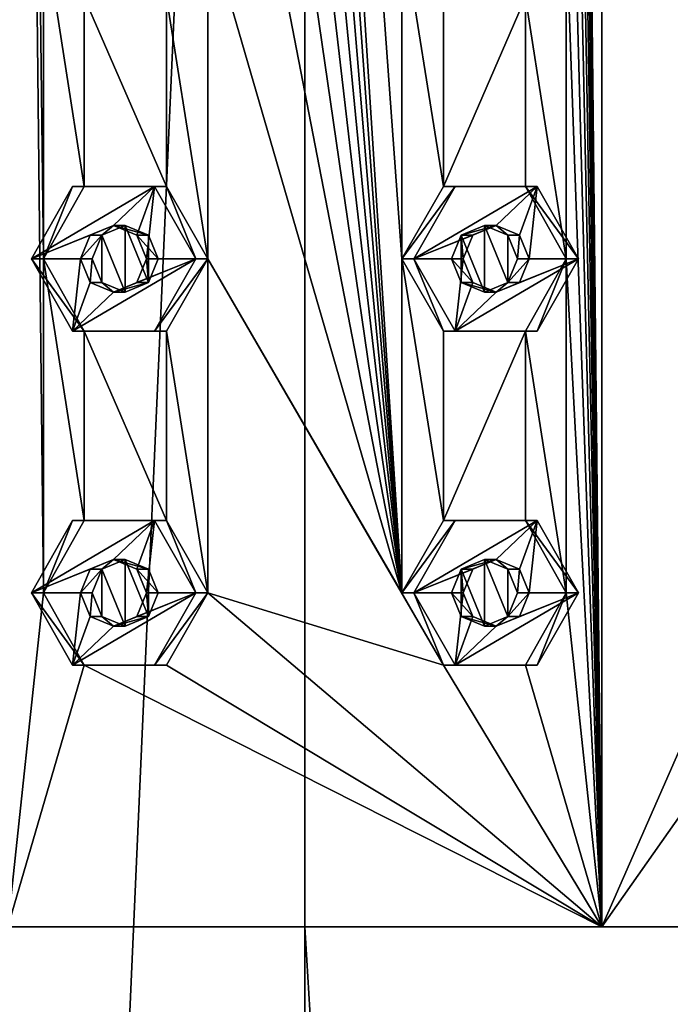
# Model space of a CAD drawing. Header units: millimetres. Extents: x -322 to 175, y 0 to 232.
# Tile 68 of 157: x -304 to -295, y 173 to 188. Entities that reach past the tile are written whole.
import ezdxf

# ---------------------------------------------------------------- set-up
doc = ezdxf.new("R2010")
doc.units = ezdxf.units.MM
doc.header["$LTSCALE"] = 65.185185
for name, color, linetype in [('11', 7, 'CONTINUOUS'), ('12', 7, 'CONTINUOUS'), ('14', 7, 'CONTINUOUS'), ('17', 7, 'CONTINUOUS'), ('183', 7, 'CONTINUOUS'), ('184', 7, 'CONTINUOUS'), ('185', 7, 'CONTINUOUS'), ('186', 7, 'CONTINUOUS'), ('187', 7, 'CONTINUOUS'), ('188', 7, 'CONTINUOUS'), ('189', 7, 'CONTINUOUS'), ('190', 7, 'CONTINUOUS'), ('191', 7, 'CONTINUOUS'), ('192', 7, 'CONTINUOUS'), ('203', 7, 'CONTINUOUS'), ('204', 7, 'CONTINUOUS'), ('205', 7, 'CONTINUOUS'), ('206', 7, 'CONTINUOUS'), ('207', 7, 'CONTINUOUS'), ('208', 7, 'CONTINUOUS'), ('209', 7, 'CONTINUOUS'), ('210', 7, 'CONTINUOUS'), ('211', 7, 'CONTINUOUS'), ('212', 7, 'CONTINUOUS'), ('253', 7, 'CONTINUOUS'), ('254', 7, 'CONTINUOUS'), ('263', 7, 'CONTINUOUS'), ('264', 7, 'CONTINUOUS')]:
    doc.layers.add(name, color=color, linetype=linetype)

msp = doc.modelspace()

# ---------------------------------------------------------------- linework, layer by layer
at = {"layer": '11', "linetype": 'CONTINUOUS'}
for points in [[(-300, 20.8, -16), (-309.405, 20.8, -12.944), (-300, 232.2, -16), (-300, 20.8, -16)], [(-300, 232.2, -16), (-309.405, 20.8, -12.944), (-309.405, 232.2, -12.944), (-300, 232.2, -16)], [(-309.405, 20.8, 12.944), (-300, 20.8, 16), (-306.762, 174.5, 14.501), (-309.405, 20.8, 12.944)], [(-306.762, 174.5, 14.501), (-300, 20.8, 16), (-300, 174.5, 16), (-306.762, 174.5, 14.501)]]:
    msp.add_3dface(points, dxfattribs=at)
at = {"layer": '12', "linetype": 'CONTINUOUS'}
for points in [[(-300, 20.8, -16), (-300, 232.2, -16), (-290.595, 232.2, -12.944), (-300, 20.8, -16)], [(-290.595, 20.8, -12.944), (-300, 20.8, -16), (-290.595, 232.2, -12.944), (-290.595, 20.8, -12.944)], [(-300, 174.5, 16), (-300, 20.8, 16), (-290.595, 20.8, 12.944), (-300, 174.5, 16)], [(-300, 174.5, 16), (-290.595, 20.8, 12.944), (-293.238, 174.5, 14.501), (-300, 174.5, 16)]]:
    msp.add_3dface(points, dxfattribs=at)
at = {"layer": '14', "linetype": 'CONTINUOUS'}
for points in [[(-306.762, 174.5, 14.501), (-300, 174.5, 16), (-304.446, 174.5, 14.849), (-306.762, 174.5, 14.501)], [(-304.446, 174.5, 14.849), (-300, 174.5, 16), (-295.554, 174.5, 14.849), (-304.446, 174.5, 14.849)], [(-300, 174.5, 16), (-293.238, 174.5, 14.501), (-295.554, 174.5, 14.849), (-300, 174.5, 16)], [(-295.554, 174.5, 14.849), (-293.238, 174.5, 14.501), (-288.126, 174.5, 9.963), (-295.554, 174.5, 14.849)]]:
    msp.add_3dface(points, dxfattribs=at)
at = {"layer": '17', "linetype": 'CONTINUOUS'}
for points in [[(-304.446, 228.5, 14.849), (-304.446, 174.5, 14.849), (-303.914, 179.5, 14.998), (-304.446, 228.5, 14.849)], [(-303.914, 189.5, 14.998), (-304.446, 228.5, 14.849), (-303.914, 184.5, 14.998), (-303.914, 189.5, 14.998)], [(-303.914, 184.5, 14.998), (-304.446, 228.5, 14.849), (-303.914, 179.5, 14.998), (-303.914, 184.5, 14.998)], [(-295.554, 174.5, 14.849), (-295.554, 228.5, 14.849), (-296.086, 224.5, 14.998), (-295.554, 174.5, 14.849)], [(-295.554, 228.5, 14.849), (-295.554, 174.5, 14.849), (-293.358, 179.5, 14.005), (-295.554, 228.5, 14.849)], [(-293.358, 189.5, 14.005), (-295.554, 228.5, 14.849), (-293.358, 184.5, 14.005), (-293.358, 189.5, 14.005)], [(-293.358, 184.5, 14.005), (-295.554, 228.5, 14.849), (-293.358, 179.5, 14.005), (-293.358, 184.5, 14.005)], [(-301.452, 224.5, 15.432), (-301.452, 219.5, 15.432), (-298.548, 179.5, 15.432), (-301.452, 224.5, 15.432)], [(-298.548, 189.5, 15.432), (-301.452, 224.5, 15.432), (-298.548, 184.5, 15.432), (-298.548, 189.5, 15.432)], [(-298.548, 184.5, 15.432), (-301.452, 224.5, 15.432), (-298.548, 179.5, 15.432), (-298.548, 184.5, 15.432)], [(-295.554, 174.5, 14.849), (-296.086, 224.5, 14.998), (-296.086, 219.5, 14.998), (-295.554, 174.5, 14.849)], [(-301.452, 219.5, 15.432), (-301.452, 214.5, 15.432), (-298.548, 179.5, 15.432), (-301.452, 219.5, 15.432)], [(-295.554, 174.5, 14.849), (-296.086, 219.5, 14.998), (-296.086, 214.5, 14.998), (-295.554, 174.5, 14.849)], [(-301.452, 214.5, 15.432), (-301.452, 209.5, 15.432), (-298.548, 179.5, 15.432), (-301.452, 214.5, 15.432)], [(-295.554, 174.5, 14.849), (-296.086, 214.5, 14.998), (-296.086, 209.5, 14.998), (-295.554, 174.5, 14.849)], [(-301.452, 209.5, 15.432), (-301.452, 204.5, 15.432), (-298.548, 179.5, 15.432), (-301.452, 209.5, 15.432)], [(-295.554, 174.5, 14.849), (-296.086, 209.5, 14.998), (-296.086, 204.5, 14.998), (-295.554, 174.5, 14.849)], [(-301.452, 204.5, 15.432), (-301.452, 199.5, 15.432), (-298.548, 179.5, 15.432), (-301.452, 204.5, 15.432)], [(-295.554, 174.5, 14.849), (-296.086, 204.5, 14.998), (-296.086, 199.5, 14.998), (-295.554, 174.5, 14.849)], [(-301.452, 199.5, 15.432), (-301.452, 194.5, 15.432), (-298.548, 179.5, 15.432), (-301.452, 199.5, 15.432)], [(-295.554, 174.5, 14.849), (-296.086, 199.5, 14.998), (-296.086, 194.5, 14.998), (-295.554, 174.5, 14.849)], [(-301.452, 194.5, 15.432), (-301.452, 189.5, 15.432), (-298.548, 179.5, 15.432), (-301.452, 194.5, 15.432)], [(-295.554, 174.5, 14.849), (-296.086, 194.5, 14.998), (-296.086, 189.5, 14.998), (-295.554, 174.5, 14.849)], [(-303.305, 188.417, 15.144), (-303.914, 189.5, 14.998), (-303.305, 185.583, 15.144), (-303.305, 188.417, 15.144)], [(-303.305, 185.583, 15.144), (-303.914, 189.5, 14.998), (-303.914, 184.5, 14.998), (-303.305, 185.583, 15.144)], [(-301.452, 189.5, 15.432), (-302.074, 188.417, 15.361), (-301.452, 184.5, 15.432), (-301.452, 189.5, 15.432)], [(-301.452, 189.5, 15.432), (-301.452, 184.5, 15.432), (-298.548, 179.5, 15.432), (-301.452, 189.5, 15.432)], [(-297.926, 188.417, 15.361), (-298.548, 189.5, 15.432), (-297.926, 185.583, 15.361), (-297.926, 188.417, 15.361)], [(-297.926, 185.583, 15.361), (-298.548, 189.5, 15.432), (-298.548, 184.5, 15.432), (-297.926, 185.583, 15.361)], [(-296.086, 189.5, 14.998), (-296.695, 188.417, 15.144), (-296.086, 184.5, 14.998), (-296.086, 189.5, 14.998)], [(-295.554, 174.5, 14.849), (-296.086, 189.5, 14.998), (-296.086, 184.5, 14.998), (-295.554, 174.5, 14.849)], [(-302.074, 188.417, 15.361), (-303.305, 188.417, 15.144), (-302.074, 185.583, 15.361), (-302.074, 188.417, 15.361)], [(-302.074, 185.583, 15.361), (-303.305, 188.417, 15.144), (-303.305, 185.583, 15.144), (-302.074, 185.583, 15.361)], [(-301.452, 184.5, 15.432), (-302.074, 188.417, 15.361), (-302.074, 185.583, 15.361), (-301.452, 184.5, 15.432)], [(-296.695, 188.417, 15.144), (-297.926, 188.417, 15.361), (-297.926, 185.583, 15.361), (-296.695, 188.417, 15.144)], [(-296.695, 185.583, 15.144), (-296.695, 188.417, 15.144), (-297.926, 185.583, 15.361), (-296.695, 185.583, 15.144)], [(-296.086, 184.5, 14.998), (-296.695, 188.417, 15.144), (-296.695, 185.583, 15.144), (-296.086, 184.5, 14.998)], [(-303.305, 183.417, 15.144), (-303.914, 184.5, 14.998), (-303.305, 180.583, 15.144), (-303.305, 183.417, 15.144)], [(-303.305, 180.583, 15.144), (-303.914, 184.5, 14.998), (-303.914, 179.5, 14.998), (-303.305, 180.583, 15.144)], [(-301.452, 184.5, 15.432), (-302.074, 183.417, 15.361), (-301.452, 179.5, 15.432), (-301.452, 184.5, 15.432)], [(-301.452, 184.5, 15.432), (-301.452, 179.5, 15.432), (-297.926, 178.417, 15.361), (-301.452, 184.5, 15.432)], [(-298.548, 179.5, 15.432), (-301.452, 184.5, 15.432), (-297.926, 178.417, 15.361), (-298.548, 179.5, 15.432)], [(-297.926, 183.417, 15.361), (-298.548, 184.5, 15.432), (-297.926, 180.583, 15.361), (-297.926, 183.417, 15.361)], [(-297.926, 180.583, 15.361), (-298.548, 184.5, 15.432), (-298.548, 179.5, 15.432), (-297.926, 180.583, 15.361)], [(-296.086, 184.5, 14.998), (-296.695, 183.417, 15.144), (-296.086, 179.5, 14.998), (-296.086, 184.5, 14.998)], [(-295.554, 174.5, 14.849), (-296.086, 184.5, 14.998), (-296.086, 179.5, 14.998), (-295.554, 174.5, 14.849)], [(-302.074, 183.417, 15.361), (-303.305, 183.417, 15.144), (-302.074, 180.583, 15.361), (-302.074, 183.417, 15.361)], [(-302.074, 180.583, 15.361), (-303.305, 183.417, 15.144), (-303.305, 180.583, 15.144), (-302.074, 180.583, 15.361)], [(-301.452, 179.5, 15.432), (-302.074, 183.417, 15.361), (-302.074, 180.583, 15.361), (-301.452, 179.5, 15.432)], [(-296.695, 183.417, 15.144), (-297.926, 183.417, 15.361), (-297.926, 180.583, 15.361), (-296.695, 183.417, 15.144)], [(-296.695, 180.583, 15.144), (-296.695, 183.417, 15.144), (-297.926, 180.583, 15.361), (-296.695, 180.583, 15.144)], [(-296.086, 179.5, 14.998), (-296.695, 183.417, 15.144), (-296.695, 180.583, 15.144), (-296.086, 179.5, 14.998)], [(-303.914, 179.5, 14.998), (-304.446, 174.5, 14.849), (-303.305, 178.417, 15.144), (-303.914, 179.5, 14.998)], [(-295.554, 174.5, 14.849), (-301.452, 179.5, 15.432), (-302.074, 178.417, 15.361), (-295.554, 174.5, 14.849)], [(-301.452, 179.5, 15.432), (-295.554, 174.5, 14.849), (-297.926, 178.417, 15.361), (-301.452, 179.5, 15.432)], [(-295.554, 174.5, 14.849), (-296.086, 179.5, 14.998), (-296.695, 178.417, 15.144), (-295.554, 174.5, 14.849)], [(-293.358, 179.5, 14.005), (-295.554, 174.5, 14.849), (-292.797, 178.417, 13.725), (-293.358, 179.5, 14.005)], [(-304.446, 174.5, 14.849), (-295.554, 174.5, 14.849), (-303.305, 178.417, 15.144), (-304.446, 174.5, 14.849)], [(-303.305, 178.417, 15.144), (-295.554, 174.5, 14.849), (-302.074, 178.417, 15.361), (-303.305, 178.417, 15.144)], [(-297.926, 178.417, 15.361), (-295.554, 174.5, 14.849), (-296.695, 178.417, 15.144), (-297.926, 178.417, 15.361)], [(-295.554, 174.5, 14.849), (-288.126, 174.5, 9.963), (-292.797, 178.417, 13.725), (-295.554, 174.5, 14.849)]]:
    msp.add_3dface(points, dxfattribs=at)
at = {"layer": '183', "linetype": 'CONTINUOUS'}
for points in [[(-303.481, 185.583, 16.141), (-304.096, 184.5, 16.032), (-302.25, 185.583, 16.358), (-303.481, 185.583, 16.141)], [(-302.25, 185.583, 16.358), (-304.096, 184.5, 16.032), (-302.865, 185, 16.249), (-302.25, 185.583, 16.358)], [(-302.517, 184.854, 16.311), (-302.25, 185.583, 16.358), (-302.865, 185, 16.249), (-302.517, 184.854, 16.311)], [(-302.373, 184.5, 16.336), (-302.25, 185.583, 16.358), (-302.517, 184.854, 16.311), (-302.373, 184.5, 16.336)], [(-301.634, 184.5, 16.466), (-302.25, 185.583, 16.358), (-302.373, 184.5, 16.336), (-301.634, 184.5, 16.466)], [(-302.865, 185, 16.249), (-304.096, 184.5, 16.032), (-303.213, 184.854, 16.188), (-302.865, 185, 16.249)], [(-303.213, 184.854, 16.188), (-304.096, 184.5, 16.032), (-303.358, 184.5, 16.163), (-303.213, 184.854, 16.188)], [(-304.096, 184.5, 16.032), (-303.481, 183.417, 16.141), (-303.358, 184.5, 16.163), (-304.096, 184.5, 16.032)], [(-302.25, 183.417, 16.358), (-301.634, 184.5, 16.466), (-303.481, 183.417, 16.141), (-302.25, 183.417, 16.358)], [(-303.481, 183.417, 16.141), (-301.634, 184.5, 16.466), (-302.865, 184, 16.249), (-303.481, 183.417, 16.141)], [(-303.358, 184.5, 16.163), (-303.481, 183.417, 16.141), (-303.213, 184.146, 16.188), (-303.358, 184.5, 16.163)], [(-302.865, 184, 16.249), (-301.634, 184.5, 16.466), (-302.517, 184.146, 16.311), (-302.865, 184, 16.249)], [(-301.634, 184.5, 16.466), (-302.373, 184.5, 16.336), (-302.517, 184.146, 16.311), (-301.634, 184.5, 16.466)], [(-303.213, 184.146, 16.188), (-303.481, 183.417, 16.141), (-302.865, 184, 16.249), (-303.213, 184.146, 16.188)]]:
    msp.add_3dface(points, dxfattribs=at)
at = {"layer": '184', "linetype": 'CONTINUOUS'}
for points in [[(-303.914, 184.5, 14.998), (-304.096, 184.5, 16.032), (-303.481, 185.583, 16.141), (-303.914, 184.5, 14.998)], [(-303.305, 185.583, 15.144), (-303.914, 184.5, 14.998), (-303.481, 185.583, 16.141), (-303.305, 185.583, 15.144)], [(-303.305, 185.583, 15.144), (-303.481, 185.583, 16.141), (-302.25, 185.583, 16.358), (-303.305, 185.583, 15.144)], [(-302.074, 185.583, 15.361), (-303.305, 185.583, 15.144), (-302.25, 185.583, 16.358), (-302.074, 185.583, 15.361)], [(-301.634, 184.5, 16.466), (-302.074, 185.583, 15.361), (-302.25, 185.583, 16.358), (-301.634, 184.5, 16.466)], [(-301.452, 184.5, 15.432), (-302.074, 185.583, 15.361), (-301.634, 184.5, 16.466), (-301.452, 184.5, 15.432)]]:
    msp.add_3dface(points, dxfattribs=at)
at = {"layer": '185', "linetype": 'CONTINUOUS'}
for points in [[(-302.865, 185, 16.249), (-303.213, 184.854, 16.188), (-303.039, 184.854, 15.199), (-302.865, 185, 16.249)], [(-302.692, 185, 15.265), (-302.865, 185, 16.249), (-303.039, 184.854, 15.199), (-302.692, 185, 15.265)], [(-302.517, 184.854, 16.311), (-302.865, 185, 16.249), (-302.343, 184.854, 15.322), (-302.517, 184.854, 16.311)], [(-302.343, 184.854, 15.322), (-302.865, 185, 16.249), (-302.692, 185, 15.265), (-302.343, 184.854, 15.322)], [(-303.213, 184.854, 16.188), (-303.358, 184.5, 16.163), (-303.039, 184.854, 15.199), (-303.213, 184.854, 16.188)], [(-303.039, 184.854, 15.199), (-303.358, 184.5, 16.163), (-303.183, 184.5, 15.17), (-303.039, 184.854, 15.199)], [(-302.373, 184.5, 16.336), (-302.517, 184.854, 16.311), (-302.198, 184.5, 15.343), (-302.373, 184.5, 16.336)], [(-302.198, 184.5, 15.343), (-302.517, 184.854, 16.311), (-302.343, 184.854, 15.322), (-302.198, 184.5, 15.343)]]:
    msp.add_3dface(points, dxfattribs=at)
at = {"layer": '186', "linetype": 'CONTINUOUS'}
for points in [[(-303.914, 184.5, 14.998), (-303.305, 183.417, 15.144), (-304.096, 184.5, 16.032), (-303.914, 184.5, 14.998)], [(-303.305, 183.417, 15.144), (-303.481, 183.417, 16.141), (-304.096, 184.5, 16.032), (-303.305, 183.417, 15.144)], [(-302.074, 183.417, 15.361), (-301.452, 184.5, 15.432), (-302.25, 183.417, 16.358), (-302.074, 183.417, 15.361)], [(-301.452, 184.5, 15.432), (-301.634, 184.5, 16.466), (-302.25, 183.417, 16.358), (-301.452, 184.5, 15.432)], [(-303.305, 183.417, 15.144), (-302.074, 183.417, 15.361), (-303.481, 183.417, 16.141), (-303.305, 183.417, 15.144)], [(-302.074, 183.417, 15.361), (-302.25, 183.417, 16.358), (-303.481, 183.417, 16.141), (-302.074, 183.417, 15.361)]]:
    msp.add_3dface(points, dxfattribs=at)
at = {"layer": '187', "linetype": 'CONTINUOUS'}
for points in [[(-303.358, 184.5, 16.163), (-303.213, 184.146, 16.188), (-303.183, 184.5, 15.17), (-303.358, 184.5, 16.163)], [(-303.183, 184.5, 15.17), (-303.213, 184.146, 16.188), (-303.039, 184.146, 15.199), (-303.183, 184.5, 15.17)], [(-302.517, 184.146, 16.311), (-302.373, 184.5, 16.336), (-302.343, 184.146, 15.322), (-302.517, 184.146, 16.311)], [(-302.373, 184.5, 16.336), (-302.198, 184.5, 15.343), (-302.343, 184.146, 15.322), (-302.373, 184.5, 16.336)], [(-303.213, 184.146, 16.188), (-302.865, 184, 16.249), (-303.039, 184.146, 15.199), (-303.213, 184.146, 16.188)], [(-303.039, 184.146, 15.199), (-302.865, 184, 16.249), (-302.692, 184, 15.265), (-303.039, 184.146, 15.199)], [(-302.865, 184, 16.249), (-302.517, 184.146, 16.311), (-302.343, 184.146, 15.322), (-302.865, 184, 16.249)], [(-302.692, 184, 15.265), (-302.865, 184, 16.249), (-302.343, 184.146, 15.322), (-302.692, 184, 15.265)]]:
    msp.add_3dface(points, dxfattribs=at)
at = {"layer": '188', "linetype": 'CONTINUOUS'}
for points in [[(-297.75, 185.583, 16.358), (-298.366, 184.5, 16.466), (-296.519, 185.583, 16.141), (-297.75, 185.583, 16.358)], [(-296.519, 185.583, 16.141), (-298.366, 184.5, 16.466), (-297.135, 185, 16.249), (-296.519, 185.583, 16.141)], [(-296.787, 184.854, 16.188), (-296.519, 185.583, 16.141), (-297.135, 185, 16.249), (-296.787, 184.854, 16.188)], [(-296.642, 184.5, 16.163), (-296.519, 185.583, 16.141), (-296.787, 184.854, 16.188), (-296.642, 184.5, 16.163)], [(-295.904, 184.5, 16.032), (-296.519, 185.583, 16.141), (-296.642, 184.5, 16.163), (-295.904, 184.5, 16.032)], [(-297.135, 185, 16.249), (-298.366, 184.5, 16.466), (-297.483, 184.854, 16.311), (-297.135, 185, 16.249)], [(-297.483, 184.854, 16.311), (-298.366, 184.5, 16.466), (-297.627, 184.5, 16.336), (-297.483, 184.854, 16.311)], [(-298.366, 184.5, 16.466), (-297.75, 183.417, 16.358), (-297.627, 184.5, 16.336), (-298.366, 184.5, 16.466)], [(-296.519, 183.417, 16.141), (-295.904, 184.5, 16.032), (-297.75, 183.417, 16.358), (-296.519, 183.417, 16.141)], [(-297.75, 183.417, 16.358), (-295.904, 184.5, 16.032), (-297.135, 184, 16.249), (-297.75, 183.417, 16.358)], [(-297.627, 184.5, 16.336), (-297.75, 183.417, 16.358), (-297.483, 184.146, 16.311), (-297.627, 184.5, 16.336)], [(-297.135, 184, 16.249), (-295.904, 184.5, 16.032), (-296.787, 184.146, 16.188), (-297.135, 184, 16.249)], [(-295.904, 184.5, 16.032), (-296.642, 184.5, 16.163), (-296.787, 184.146, 16.188), (-295.904, 184.5, 16.032)], [(-297.483, 184.146, 16.311), (-297.75, 183.417, 16.358), (-297.135, 184, 16.249), (-297.483, 184.146, 16.311)]]:
    msp.add_3dface(points, dxfattribs=at)
at = {"layer": '189', "linetype": 'CONTINUOUS'}
for points in [[(-297.926, 185.583, 15.361), (-298.548, 184.5, 15.432), (-297.75, 185.583, 16.358), (-297.926, 185.583, 15.361)], [(-298.548, 184.5, 15.432), (-298.366, 184.5, 16.466), (-297.75, 185.583, 16.358), (-298.548, 184.5, 15.432)], [(-296.695, 185.583, 15.144), (-297.926, 185.583, 15.361), (-296.519, 185.583, 16.141), (-296.695, 185.583, 15.144)], [(-297.926, 185.583, 15.361), (-297.75, 185.583, 16.358), (-296.519, 185.583, 16.141), (-297.926, 185.583, 15.361)], [(-296.086, 184.5, 14.998), (-296.695, 185.583, 15.144), (-295.904, 184.5, 16.032), (-296.086, 184.5, 14.998)], [(-295.904, 184.5, 16.032), (-296.695, 185.583, 15.144), (-296.519, 185.583, 16.141), (-295.904, 184.5, 16.032)]]:
    msp.add_3dface(points, dxfattribs=at)
at = {"layer": '190', "linetype": 'CONTINUOUS'}
for points in [[(-297.135, 185, 16.249), (-297.483, 184.854, 16.311), (-297.657, 184.854, 15.322), (-297.135, 185, 16.249)], [(-297.308, 185, 15.265), (-297.135, 185, 16.249), (-297.657, 184.854, 15.322), (-297.308, 185, 15.265)], [(-296.961, 184.854, 15.199), (-297.135, 185, 16.249), (-297.308, 185, 15.265), (-296.961, 184.854, 15.199)], [(-296.787, 184.854, 16.188), (-297.135, 185, 16.249), (-296.961, 184.854, 15.199), (-296.787, 184.854, 16.188)], [(-297.657, 184.854, 15.322), (-297.627, 184.5, 16.336), (-297.802, 184.5, 15.343), (-297.657, 184.854, 15.322)], [(-297.483, 184.854, 16.311), (-297.627, 184.5, 16.336), (-297.657, 184.854, 15.322), (-297.483, 184.854, 16.311)], [(-296.817, 184.5, 15.17), (-296.787, 184.854, 16.188), (-296.961, 184.854, 15.199), (-296.817, 184.5, 15.17)], [(-296.642, 184.5, 16.163), (-296.787, 184.854, 16.188), (-296.817, 184.5, 15.17), (-296.642, 184.5, 16.163)]]:
    msp.add_3dface(points, dxfattribs=at)
at = {"layer": '191', "linetype": 'CONTINUOUS'}
for points in [[(-298.548, 184.5, 15.432), (-297.926, 183.417, 15.361), (-298.366, 184.5, 16.466), (-298.548, 184.5, 15.432)], [(-297.926, 183.417, 15.361), (-297.75, 183.417, 16.358), (-298.366, 184.5, 16.466), (-297.926, 183.417, 15.361)], [(-296.695, 183.417, 15.144), (-296.086, 184.5, 14.998), (-296.519, 183.417, 16.141), (-296.695, 183.417, 15.144)], [(-296.086, 184.5, 14.998), (-295.904, 184.5, 16.032), (-296.519, 183.417, 16.141), (-296.086, 184.5, 14.998)], [(-297.926, 183.417, 15.361), (-296.695, 183.417, 15.144), (-297.75, 183.417, 16.358), (-297.926, 183.417, 15.361)], [(-296.695, 183.417, 15.144), (-296.519, 183.417, 16.141), (-297.75, 183.417, 16.358), (-296.695, 183.417, 15.144)]]:
    msp.add_3dface(points, dxfattribs=at)
at = {"layer": '192', "linetype": 'CONTINUOUS'}
for points in [[(-297.627, 184.5, 16.336), (-297.483, 184.146, 16.311), (-297.802, 184.5, 15.343), (-297.627, 184.5, 16.336)], [(-297.802, 184.5, 15.343), (-297.483, 184.146, 16.311), (-297.657, 184.146, 15.322), (-297.802, 184.5, 15.343)], [(-296.787, 184.146, 16.188), (-296.642, 184.5, 16.163), (-296.961, 184.146, 15.199), (-296.787, 184.146, 16.188)], [(-296.642, 184.5, 16.163), (-296.817, 184.5, 15.17), (-296.961, 184.146, 15.199), (-296.642, 184.5, 16.163)], [(-297.483, 184.146, 16.311), (-297.135, 184, 16.249), (-297.657, 184.146, 15.322), (-297.483, 184.146, 16.311)], [(-297.657, 184.146, 15.322), (-297.135, 184, 16.249), (-297.308, 184, 15.265), (-297.657, 184.146, 15.322)], [(-297.308, 184, 15.265), (-297.135, 184, 16.249), (-296.961, 184.146, 15.199), (-297.308, 184, 15.265)], [(-297.135, 184, 16.249), (-296.787, 184.146, 16.188), (-296.961, 184.146, 15.199), (-297.135, 184, 16.249)]]:
    msp.add_3dface(points, dxfattribs=at)
at = {"layer": '203', "linetype": 'CONTINUOUS'}
for points in [[(-303.481, 180.583, 16.141), (-304.096, 179.5, 16.032), (-302.25, 180.583, 16.358), (-303.481, 180.583, 16.141)], [(-302.25, 180.583, 16.358), (-304.096, 179.5, 16.032), (-302.865, 180, 16.249), (-302.25, 180.583, 16.358)], [(-302.517, 179.854, 16.311), (-302.25, 180.583, 16.358), (-302.865, 180, 16.249), (-302.517, 179.854, 16.311)], [(-302.373, 179.5, 16.336), (-302.25, 180.583, 16.358), (-302.517, 179.854, 16.311), (-302.373, 179.5, 16.336)], [(-301.634, 179.5, 16.466), (-302.25, 180.583, 16.358), (-302.373, 179.5, 16.336), (-301.634, 179.5, 16.466)], [(-302.865, 180, 16.249), (-304.096, 179.5, 16.032), (-303.213, 179.854, 16.188), (-302.865, 180, 16.249)], [(-303.213, 179.854, 16.188), (-304.096, 179.5, 16.032), (-303.358, 179.5, 16.163), (-303.213, 179.854, 16.188)], [(-304.096, 179.5, 16.032), (-303.481, 178.417, 16.141), (-303.358, 179.5, 16.163), (-304.096, 179.5, 16.032)], [(-302.25, 178.417, 16.358), (-301.634, 179.5, 16.466), (-303.481, 178.417, 16.141), (-302.25, 178.417, 16.358)], [(-303.481, 178.417, 16.141), (-301.634, 179.5, 16.466), (-302.865, 179, 16.249), (-303.481, 178.417, 16.141)], [(-303.358, 179.5, 16.163), (-303.481, 178.417, 16.141), (-303.213, 179.146, 16.188), (-303.358, 179.5, 16.163)], [(-302.865, 179, 16.249), (-301.634, 179.5, 16.466), (-302.517, 179.146, 16.311), (-302.865, 179, 16.249)], [(-301.634, 179.5, 16.466), (-302.373, 179.5, 16.336), (-302.517, 179.146, 16.311), (-301.634, 179.5, 16.466)], [(-303.213, 179.146, 16.188), (-303.481, 178.417, 16.141), (-302.865, 179, 16.249), (-303.213, 179.146, 16.188)]]:
    msp.add_3dface(points, dxfattribs=at)
at = {"layer": '204', "linetype": 'CONTINUOUS'}
for points in [[(-303.914, 179.5, 14.998), (-304.096, 179.5, 16.032), (-303.481, 180.583, 16.141), (-303.914, 179.5, 14.998)], [(-303.305, 180.583, 15.144), (-303.914, 179.5, 14.998), (-303.481, 180.583, 16.141), (-303.305, 180.583, 15.144)], [(-303.305, 180.583, 15.144), (-303.481, 180.583, 16.141), (-302.25, 180.583, 16.358), (-303.305, 180.583, 15.144)], [(-302.074, 180.583, 15.361), (-303.305, 180.583, 15.144), (-302.25, 180.583, 16.358), (-302.074, 180.583, 15.361)], [(-301.634, 179.5, 16.466), (-302.074, 180.583, 15.361), (-302.25, 180.583, 16.358), (-301.634, 179.5, 16.466)], [(-301.452, 179.5, 15.432), (-302.074, 180.583, 15.361), (-301.634, 179.5, 16.466), (-301.452, 179.5, 15.432)]]:
    msp.add_3dface(points, dxfattribs=at)
at = {"layer": '205', "linetype": 'CONTINUOUS'}
for points in [[(-302.865, 180, 16.249), (-303.213, 179.854, 16.188), (-303.039, 179.854, 15.199), (-302.865, 180, 16.249)], [(-302.692, 180, 15.265), (-302.865, 180, 16.249), (-303.039, 179.854, 15.199), (-302.692, 180, 15.265)], [(-302.517, 179.854, 16.311), (-302.865, 180, 16.249), (-302.343, 179.854, 15.322), (-302.517, 179.854, 16.311)], [(-302.343, 179.854, 15.322), (-302.865, 180, 16.249), (-302.692, 180, 15.265), (-302.343, 179.854, 15.322)], [(-303.213, 179.854, 16.188), (-303.358, 179.5, 16.163), (-303.039, 179.854, 15.199), (-303.213, 179.854, 16.188)], [(-303.039, 179.854, 15.199), (-303.358, 179.5, 16.163), (-303.183, 179.5, 15.17), (-303.039, 179.854, 15.199)], [(-302.373, 179.5, 16.336), (-302.517, 179.854, 16.311), (-302.198, 179.5, 15.343), (-302.373, 179.5, 16.336)], [(-302.198, 179.5, 15.343), (-302.517, 179.854, 16.311), (-302.343, 179.854, 15.322), (-302.198, 179.5, 15.343)]]:
    msp.add_3dface(points, dxfattribs=at)
at = {"layer": '206', "linetype": 'CONTINUOUS'}
for points in [[(-303.914, 179.5, 14.998), (-303.305, 178.417, 15.144), (-304.096, 179.5, 16.032), (-303.914, 179.5, 14.998)], [(-303.305, 178.417, 15.144), (-303.481, 178.417, 16.141), (-304.096, 179.5, 16.032), (-303.305, 178.417, 15.144)], [(-302.074, 178.417, 15.361), (-301.452, 179.5, 15.432), (-302.25, 178.417, 16.358), (-302.074, 178.417, 15.361)], [(-301.452, 179.5, 15.432), (-301.634, 179.5, 16.466), (-302.25, 178.417, 16.358), (-301.452, 179.5, 15.432)], [(-303.305, 178.417, 15.144), (-302.074, 178.417, 15.361), (-303.481, 178.417, 16.141), (-303.305, 178.417, 15.144)], [(-302.074, 178.417, 15.361), (-302.25, 178.417, 16.358), (-303.481, 178.417, 16.141), (-302.074, 178.417, 15.361)]]:
    msp.add_3dface(points, dxfattribs=at)
at = {"layer": '207', "linetype": 'CONTINUOUS'}
for points in [[(-303.358, 179.5, 16.163), (-303.213, 179.146, 16.188), (-303.183, 179.5, 15.17), (-303.358, 179.5, 16.163)], [(-303.183, 179.5, 15.17), (-303.213, 179.146, 16.188), (-303.039, 179.146, 15.199), (-303.183, 179.5, 15.17)], [(-302.517, 179.146, 16.311), (-302.373, 179.5, 16.336), (-302.343, 179.146, 15.322), (-302.517, 179.146, 16.311)], [(-302.373, 179.5, 16.336), (-302.198, 179.5, 15.343), (-302.343, 179.146, 15.322), (-302.373, 179.5, 16.336)], [(-303.213, 179.146, 16.188), (-302.865, 179, 16.249), (-303.039, 179.146, 15.199), (-303.213, 179.146, 16.188)], [(-303.039, 179.146, 15.199), (-302.865, 179, 16.249), (-302.692, 179, 15.265), (-303.039, 179.146, 15.199)], [(-302.865, 179, 16.249), (-302.517, 179.146, 16.311), (-302.343, 179.146, 15.322), (-302.865, 179, 16.249)], [(-302.692, 179, 15.265), (-302.865, 179, 16.249), (-302.343, 179.146, 15.322), (-302.692, 179, 15.265)]]:
    msp.add_3dface(points, dxfattribs=at)
at = {"layer": '208', "linetype": 'CONTINUOUS'}
for points in [[(-297.75, 180.583, 16.358), (-298.366, 179.5, 16.466), (-296.519, 180.583, 16.141), (-297.75, 180.583, 16.358)], [(-296.519, 180.583, 16.141), (-298.366, 179.5, 16.466), (-297.135, 180, 16.249), (-296.519, 180.583, 16.141)], [(-296.787, 179.854, 16.188), (-296.519, 180.583, 16.141), (-297.135, 180, 16.249), (-296.787, 179.854, 16.188)], [(-296.642, 179.5, 16.163), (-296.519, 180.583, 16.141), (-296.787, 179.854, 16.188), (-296.642, 179.5, 16.163)], [(-295.904, 179.5, 16.032), (-296.519, 180.583, 16.141), (-296.642, 179.5, 16.163), (-295.904, 179.5, 16.032)], [(-297.135, 180, 16.249), (-298.366, 179.5, 16.466), (-297.483, 179.854, 16.311), (-297.135, 180, 16.249)], [(-297.483, 179.854, 16.311), (-298.366, 179.5, 16.466), (-297.627, 179.5, 16.336), (-297.483, 179.854, 16.311)], [(-298.366, 179.5, 16.466), (-297.75, 178.417, 16.358), (-297.627, 179.5, 16.336), (-298.366, 179.5, 16.466)], [(-296.519, 178.417, 16.141), (-295.904, 179.5, 16.032), (-297.75, 178.417, 16.358), (-296.519, 178.417, 16.141)], [(-297.75, 178.417, 16.358), (-295.904, 179.5, 16.032), (-297.135, 179, 16.249), (-297.75, 178.417, 16.358)], [(-297.627, 179.5, 16.336), (-297.75, 178.417, 16.358), (-297.483, 179.146, 16.311), (-297.627, 179.5, 16.336)], [(-297.135, 179, 16.249), (-295.904, 179.5, 16.032), (-296.787, 179.146, 16.188), (-297.135, 179, 16.249)], [(-295.904, 179.5, 16.032), (-296.642, 179.5, 16.163), (-296.787, 179.146, 16.188), (-295.904, 179.5, 16.032)], [(-297.483, 179.146, 16.311), (-297.75, 178.417, 16.358), (-297.135, 179, 16.249), (-297.483, 179.146, 16.311)]]:
    msp.add_3dface(points, dxfattribs=at)
at = {"layer": '209', "linetype": 'CONTINUOUS'}
for points in [[(-297.926, 180.583, 15.361), (-298.548, 179.5, 15.432), (-297.75, 180.583, 16.358), (-297.926, 180.583, 15.361)], [(-298.548, 179.5, 15.432), (-298.366, 179.5, 16.466), (-297.75, 180.583, 16.358), (-298.548, 179.5, 15.432)], [(-296.695, 180.583, 15.144), (-297.926, 180.583, 15.361), (-296.519, 180.583, 16.141), (-296.695, 180.583, 15.144)], [(-297.926, 180.583, 15.361), (-297.75, 180.583, 16.358), (-296.519, 180.583, 16.141), (-297.926, 180.583, 15.361)], [(-296.086, 179.5, 14.998), (-296.695, 180.583, 15.144), (-295.904, 179.5, 16.032), (-296.086, 179.5, 14.998)], [(-295.904, 179.5, 16.032), (-296.695, 180.583, 15.144), (-296.519, 180.583, 16.141), (-295.904, 179.5, 16.032)]]:
    msp.add_3dface(points, dxfattribs=at)
at = {"layer": '210', "linetype": 'CONTINUOUS'}
for points in [[(-297.135, 180, 16.249), (-297.483, 179.854, 16.311), (-297.657, 179.854, 15.322), (-297.135, 180, 16.249)], [(-297.308, 180, 15.265), (-297.135, 180, 16.249), (-297.657, 179.854, 15.322), (-297.308, 180, 15.265)], [(-296.961, 179.854, 15.199), (-297.135, 180, 16.249), (-297.308, 180, 15.265), (-296.961, 179.854, 15.199)], [(-296.787, 179.854, 16.188), (-297.135, 180, 16.249), (-296.961, 179.854, 15.199), (-296.787, 179.854, 16.188)], [(-297.657, 179.854, 15.322), (-297.627, 179.5, 16.336), (-297.802, 179.5, 15.343), (-297.657, 179.854, 15.322)], [(-297.483, 179.854, 16.311), (-297.627, 179.5, 16.336), (-297.657, 179.854, 15.322), (-297.483, 179.854, 16.311)], [(-296.817, 179.5, 15.17), (-296.787, 179.854, 16.188), (-296.961, 179.854, 15.199), (-296.817, 179.5, 15.17)], [(-296.642, 179.5, 16.163), (-296.787, 179.854, 16.188), (-296.817, 179.5, 15.17), (-296.642, 179.5, 16.163)]]:
    msp.add_3dface(points, dxfattribs=at)
at = {"layer": '211', "linetype": 'CONTINUOUS'}
for points in [[(-298.548, 179.5, 15.432), (-297.926, 178.417, 15.361), (-298.366, 179.5, 16.466), (-298.548, 179.5, 15.432)], [(-297.926, 178.417, 15.361), (-297.75, 178.417, 16.358), (-298.366, 179.5, 16.466), (-297.926, 178.417, 15.361)], [(-296.695, 178.417, 15.144), (-296.086, 179.5, 14.998), (-296.519, 178.417, 16.141), (-296.695, 178.417, 15.144)], [(-296.086, 179.5, 14.998), (-295.904, 179.5, 16.032), (-296.519, 178.417, 16.141), (-296.086, 179.5, 14.998)], [(-297.926, 178.417, 15.361), (-296.695, 178.417, 15.144), (-297.75, 178.417, 16.358), (-297.926, 178.417, 15.361)], [(-296.695, 178.417, 15.144), (-296.519, 178.417, 16.141), (-297.75, 178.417, 16.358), (-296.695, 178.417, 15.144)]]:
    msp.add_3dface(points, dxfattribs=at)
at = {"layer": '212', "linetype": 'CONTINUOUS'}
for points in [[(-297.627, 179.5, 16.336), (-297.483, 179.146, 16.311), (-297.802, 179.5, 15.343), (-297.627, 179.5, 16.336)], [(-297.802, 179.5, 15.343), (-297.483, 179.146, 16.311), (-297.657, 179.146, 15.322), (-297.802, 179.5, 15.343)], [(-296.787, 179.146, 16.188), (-296.642, 179.5, 16.163), (-296.961, 179.146, 15.199), (-296.787, 179.146, 16.188)], [(-296.642, 179.5, 16.163), (-296.817, 179.5, 15.17), (-296.961, 179.146, 15.199), (-296.642, 179.5, 16.163)], [(-297.483, 179.146, 16.311), (-297.135, 179, 16.249), (-297.657, 179.146, 15.322), (-297.483, 179.146, 16.311)], [(-297.657, 179.146, 15.322), (-297.135, 179, 16.249), (-297.308, 179, 15.265), (-297.657, 179.146, 15.322)], [(-297.308, 179, 15.265), (-297.135, 179, 16.249), (-296.961, 179.146, 15.199), (-297.308, 179, 15.265)], [(-297.135, 179, 16.249), (-296.787, 179.146, 16.188), (-296.961, 179.146, 15.199), (-297.135, 179, 16.249)]]:
    msp.add_3dface(points, dxfattribs=at)
at = {"layer": '253', "linetype": 'CONTINUOUS'}
for points in [[(-302.692, 180, 15.265), (-303.039, 179.854, 15.199), (-302.692, 179, 15.265), (-302.692, 180, 15.265)], [(-302.343, 179.854, 15.322), (-302.692, 180, 15.265), (-302.343, 179.146, 15.322), (-302.343, 179.854, 15.322)], [(-302.692, 180, 15.265), (-302.692, 179, 15.265), (-302.343, 179.146, 15.322), (-302.692, 180, 15.265)], [(-303.039, 179.854, 15.199), (-303.183, 179.5, 15.17), (-303.039, 179.146, 15.199), (-303.039, 179.854, 15.199)], [(-303.039, 179.854, 15.199), (-303.039, 179.146, 15.199), (-302.692, 179, 15.265), (-303.039, 179.854, 15.199)], [(-302.198, 179.5, 15.343), (-302.343, 179.854, 15.322), (-302.343, 179.146, 15.322), (-302.198, 179.5, 15.343)]]:
    msp.add_3dface(points, dxfattribs=at)
at = {"layer": '254', "linetype": 'CONTINUOUS'}
for points in [[(-302.692, 185, 15.265), (-303.039, 184.854, 15.199), (-302.692, 184, 15.265), (-302.692, 185, 15.265)], [(-302.343, 184.854, 15.322), (-302.692, 185, 15.265), (-302.343, 184.146, 15.322), (-302.343, 184.854, 15.322)], [(-302.692, 185, 15.265), (-302.692, 184, 15.265), (-302.343, 184.146, 15.322), (-302.692, 185, 15.265)], [(-303.039, 184.854, 15.199), (-303.183, 184.5, 15.17), (-303.039, 184.146, 15.199), (-303.039, 184.854, 15.199)], [(-303.039, 184.854, 15.199), (-303.039, 184.146, 15.199), (-302.692, 184, 15.265), (-303.039, 184.854, 15.199)], [(-302.198, 184.5, 15.343), (-302.343, 184.854, 15.322), (-302.343, 184.146, 15.322), (-302.198, 184.5, 15.343)]]:
    msp.add_3dface(points, dxfattribs=at)
at = {"layer": '263', "linetype": 'CONTINUOUS'}
for points in [[(-297.308, 180, 15.265), (-297.657, 179.854, 15.322), (-297.308, 179, 15.265), (-297.308, 180, 15.265)], [(-296.961, 179.854, 15.199), (-297.308, 180, 15.265), (-296.961, 179.146, 15.199), (-296.961, 179.854, 15.199)], [(-297.308, 180, 15.265), (-297.308, 179, 15.265), (-296.961, 179.146, 15.199), (-297.308, 180, 15.265)], [(-297.657, 179.854, 15.322), (-297.802, 179.5, 15.343), (-297.657, 179.146, 15.322), (-297.657, 179.854, 15.322)], [(-297.657, 179.854, 15.322), (-297.657, 179.146, 15.322), (-297.308, 179, 15.265), (-297.657, 179.854, 15.322)], [(-296.817, 179.5, 15.17), (-296.961, 179.854, 15.199), (-296.961, 179.146, 15.199), (-296.817, 179.5, 15.17)]]:
    msp.add_3dface(points, dxfattribs=at)
at = {"layer": '264', "linetype": 'CONTINUOUS'}
for points in [[(-297.308, 185, 15.265), (-297.657, 184.854, 15.322), (-297.308, 184, 15.265), (-297.308, 185, 15.265)], [(-296.961, 184.854, 15.199), (-297.308, 185, 15.265), (-296.961, 184.146, 15.199), (-296.961, 184.854, 15.199)], [(-297.308, 185, 15.265), (-297.308, 184, 15.265), (-296.961, 184.146, 15.199), (-297.308, 185, 15.265)], [(-297.657, 184.854, 15.322), (-297.802, 184.5, 15.343), (-297.657, 184.146, 15.322), (-297.657, 184.854, 15.322)], [(-297.657, 184.854, 15.322), (-297.657, 184.146, 15.322), (-297.308, 184, 15.265), (-297.657, 184.854, 15.322)], [(-296.817, 184.5, 15.17), (-296.961, 184.854, 15.199), (-296.961, 184.146, 15.199), (-296.817, 184.5, 15.17)]]:
    msp.add_3dface(points, dxfattribs=at)

doc.saveas('drawing.dxf')
